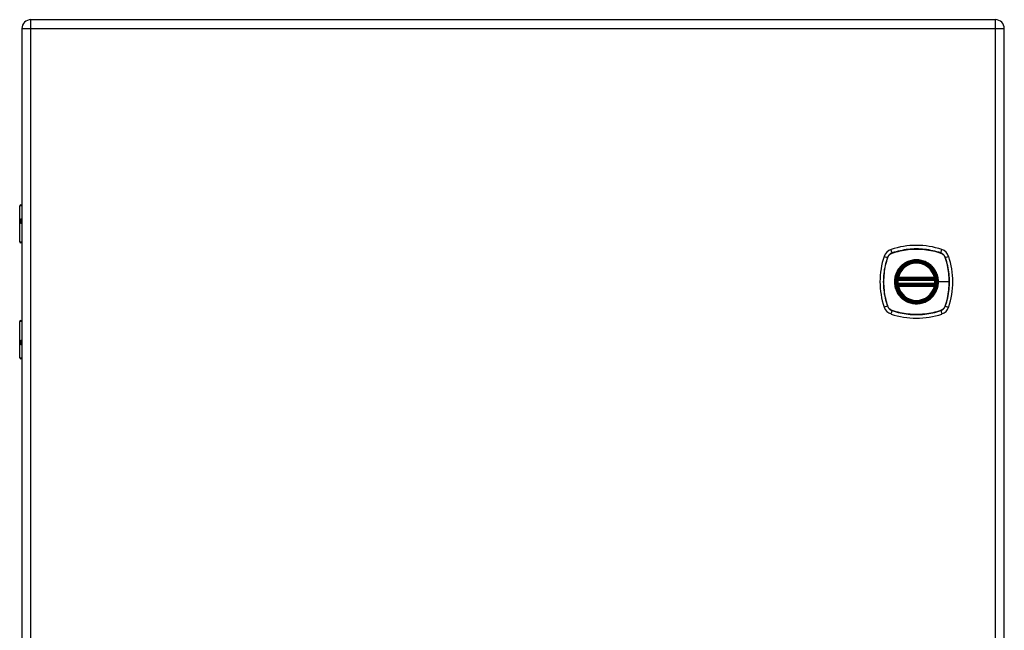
# Model space of a CAD drawing. Header units: inches. Extents: x 4.2 to 80.3, y 5.9 to 52.3.
# Tile 58 of 72: x 35.5 to 56, y 29.4 to 42.2. Entities that reach past the tile are written whole.
import ezdxf

# ---------------------------------------------------------------- set-up
doc = ezdxf.new("R2010")
doc.units = ezdxf.units.IN
doc.header["$LTSCALE"] = 5.125904
doc.header["$MEASUREMENT"] = 0
doc.layers.add('Visible Edges(ANSI)', color=7, linetype='Continuous', lineweight=25)
doc.layers.add('Visible Tangent Edges(ANSI)', color=7, linetype='Continuous', lineweight=25)

msp = doc.modelspace()

# ---------------------------------------------------------------- linework, layer by layer
at = {"layer": 'Visible Edges(ANSI)'}
for p, q in [((55.801, 42.157), (35.699, 42.157)), ((35.511, 41.97), (35.511, 16.869)), ((55.989, 16.869), (55.989, 41.97)), ((35.466, 37.521), (35.466, 38.273)), ((35.492, 38.298), (35.511, 38.298)), ((35.511, 37.984), (35.507, 37.984)), ((35.507, 37.928), (35.511, 37.928)), ((35.511, 37.5), (35.487, 37.5)), ((53.775, 36.741), (54.539, 36.741)), ((53.78, 36.766), (54.534, 36.766)), ((54.539, 36.639), (53.775, 36.639)), ((54.534, 36.614), (53.78, 36.614)), ((35.466, 35.107), (35.466, 35.859)), ((35.487, 35.88), (35.511, 35.88)), ((35.511, 35.452), (35.507, 35.452)), ((35.507, 35.396), (35.511, 35.396)), ((35.511, 35.082), (35.492, 35.082))]:
    msp.add_line(p, q, dxfattribs=at)
at = {"layer": 'Visible Edges(ANSI)', "flags": 128}
for points in [[(53.76, 36.758), (53.76, 36.758), (53.76, 36.758), (53.76, 36.758), (53.76, 36.757), (53.76, 36.757), (53.76, 36.756), (53.76, 36.755), (53.759, 36.754), (53.759, 36.753), (53.759, 36.752), (53.759, 36.751), (53.759, 36.749), (53.758, 36.748), (53.758, 36.746), (53.758, 36.744), (53.758, 36.743), (53.758, 36.741), (53.757, 36.739), (53.757, 36.737), (53.757, 36.735), (53.757, 36.733), (53.756, 36.731), (53.756, 36.729), (53.756, 36.727)], [(54.558, 36.727), (54.558, 36.729), (54.558, 36.731), (54.557, 36.733), (54.557, 36.735), (54.557, 36.737), (54.557, 36.739), (54.556, 36.741), (54.556, 36.743), (54.556, 36.744), (54.556, 36.746), (54.555, 36.748), (54.555, 36.749), (54.555, 36.751), (54.555, 36.752), (54.555, 36.753), (54.554, 36.754), (54.554, 36.755), (54.554, 36.756), (54.554, 36.757), (54.554, 36.757), (54.554, 36.758), (54.554, 36.758), (54.554, 36.758), (54.554, 36.758)], [(53.756, 36.653), (53.756, 36.651), (53.756, 36.649), (53.757, 36.647), (53.757, 36.645), (53.757, 36.643), (53.757, 36.641), (53.758, 36.639), (53.758, 36.637), (53.758, 36.636), (53.758, 36.634), (53.758, 36.632), (53.759, 36.631), (53.759, 36.629), (53.759, 36.628), (53.759, 36.627), (53.759, 36.626), (53.76, 36.625), (53.76, 36.624), (53.76, 36.623), (53.76, 36.623), (53.76, 36.622), (53.76, 36.622), (53.76, 36.622), (53.76, 36.622)], [(54.554, 36.622), (54.554, 36.622), (54.554, 36.622), (54.554, 36.622), (54.554, 36.623), (54.554, 36.623), (54.554, 36.624), (54.554, 36.625), (54.554, 36.626), (54.555, 36.627), (54.555, 36.628), (54.555, 36.629), (54.555, 36.631), (54.555, 36.632), (54.556, 36.634), (54.556, 36.636), (54.556, 36.637), (54.556, 36.639), (54.557, 36.641), (54.557, 36.643), (54.557, 36.645), (54.557, 36.647), (54.558, 36.649), (54.558, 36.651), (54.558, 36.653)]]:
    msp.add_lwpolyline(points, dxfattribs=at)
at = {"layer": 'Visible Edges(ANSI)'}
for radius in [0.412, 0.405]:
    msp.add_circle((54.157, 36.69), radius, dxfattribs=at)
for centre, radius, start, end in [((35.699, 41.97), 0.188, 90, 180), ((55.801, 41.97), 0.188, 0, 90), ((35.492, 38.273), 0.0253, 90, 180), ((35.487, 37.521), 0.0203, 180, 270), ((53.701, 37.146), 0.228, 108.7722, 161.2278), ((54.157, 35.804), 1.646, 71.2278, 108.7722), ((54.613, 37.146), 0.228, 18.7722, 71.2278), ((55.043, 36.69), 1.646, 161.2278, 198.7722), ((53.271, 36.69), 1.646, 341.2278, 18.7722), ((54.157, 36.69), 0.403, 13.6344, 166.3656), ((54.157, 36.69), 0.403, 166.3656, 170.216), ((53.775, 36.756), 0.0152, 170.216, 270), ((53.78, 36.781), 0.0152, 166.3656, 270), ((54.534, 36.781), 0.0152, 270, 13.6344), ((54.539, 36.756), 0.0152, 270, 9.784), ((54.157, 36.69), 0.403, 9.784, 13.6344), ((54.157, 36.69), 0.403, 174.7499, 185.2501), ((53.775, 36.624), 0.0152, 90, 189.784), ((54.157, 36.69), 0.403, 189.784, 193.6344), ((53.78, 36.599), 0.0152, 90, 193.6344), ((54.157, 36.69), 0.403, 193.6344, 346.3656), ((54.534, 36.599), 0.0152, 346.3656, 90), ((54.539, 36.624), 0.0152, 350.216, 90), ((54.157, 36.69), 0.403, 346.3656, 350.216), ((54.157, 36.69), 0.403, 354.7499, 5.2501), ((53.701, 36.234), 0.228, 198.7722, 251.2278), ((54.613, 36.234), 0.228, 288.7722, 341.2278), ((54.157, 37.576), 1.646, 251.2278, 288.7722), ((35.487, 35.859), 0.0203, 90, 180), ((35.492, 35.107), 0.0253, 180, 270)]:
    msp.add_arc(centre, radius, start, end, dxfattribs=at)
at = {"layer": 'Visible Tangent Edges(ANSI)'}
for p, q in [((35.699, 41.97), (35.699, 42.157)), ((55.801, 42.157), (55.801, 41.97)), ((35.511, 41.97), (35.699, 41.97)), ((35.699, 41.97), (55.801, 41.97)), ((35.699, 16.869), (35.699, 41.97)), ((55.801, 41.97), (55.989, 41.97)), ((55.801, 41.97), (55.801, 16.869)), ((35.511, 38.273), (35.466, 38.273)), ((35.496, 37.997), (35.511, 37.997)), ((35.511, 37.916), (35.496, 37.916)), ((35.466, 37.521), (35.511, 37.521)), ((53.651, 37.292), (53.627, 37.362)), ((54.663, 37.292), (54.687, 37.362)), ((53.485, 37.22), (53.555, 37.196)), ((53.558, 37.194), (53.558, 37.195)), ((53.652, 37.289), (53.653, 37.289)), ((54.661, 37.289), (54.662, 37.289)), ((54.756, 37.195), (54.756, 37.194)), ((54.758, 37.196), (54.829, 37.22)), ((53.768, 36.757), (53.76, 36.758)), ((53.766, 36.785), (53.78, 36.781)), ((53.775, 36.741), (53.775, 36.754)), ((53.78, 36.766), (53.78, 36.781)), ((54.534, 36.781), (53.78, 36.781)), ((53.78, 36.753), (53.78, 36.766)), ((53.78, 36.753), (54.534, 36.753)), ((54.534, 36.781), (54.548, 36.785)), ((54.534, 36.781), (54.534, 36.766)), ((54.534, 36.766), (54.534, 36.753)), ((54.539, 36.754), (54.539, 36.741)), ((54.554, 36.758), (54.546, 36.757)), ((53.771, 36.725), (53.756, 36.727)), ((53.771, 36.655), (53.756, 36.653)), ((53.76, 36.622), (53.768, 36.623)), ((53.78, 36.599), (53.766, 36.595)), ((53.771, 36.725), (54.543, 36.725)), ((54.543, 36.655), (53.771, 36.655)), ((53.775, 36.626), (53.775, 36.639)), ((53.78, 36.614), (53.78, 36.627)), ((54.534, 36.627), (53.78, 36.627)), ((53.78, 36.599), (53.78, 36.614)), ((53.78, 36.599), (54.534, 36.599)), ((54.534, 36.627), (54.534, 36.614)), ((54.534, 36.614), (54.534, 36.599)), ((54.548, 36.595), (54.534, 36.599)), ((54.539, 36.639), (54.539, 36.626)), ((54.558, 36.727), (54.543, 36.725)), ((54.558, 36.653), (54.543, 36.655)), ((54.546, 36.623), (54.554, 36.622)), ((54.61, 36.69), (54.616, 36.69)), ((54.84, 36.69), (54.616, 36.69)), ((53.555, 36.184), (53.485, 36.16)), ((53.558, 36.185), (53.558, 36.186)), ((54.756, 36.186), (54.756, 36.185)), ((54.758, 36.184), (54.829, 36.16)), ((53.651, 36.088), (53.627, 36.018)), ((53.653, 36.091), (53.652, 36.091)), ((54.662, 36.091), (54.661, 36.091)), ((54.663, 36.088), (54.687, 36.018)), ((35.511, 35.859), (35.466, 35.859)), ((35.496, 35.464), (35.511, 35.464)), ((35.511, 35.383), (35.496, 35.383)), ((35.466, 35.107), (35.511, 35.107))]:
    msp.add_line(p, q, dxfattribs=at)
at = {"layer": 'Visible Tangent Edges(ANSI)', "flags": 128}
for points in [[(35.496, 37.997), (35.493, 37.996), (35.49, 37.996), (35.488, 37.994), (35.486, 37.992), (35.484, 37.989), (35.482, 37.986), (35.481, 37.982), (35.48, 37.977), (35.479, 37.972), (35.478, 37.967), (35.478, 37.962), (35.478, 37.956), (35.478, 37.951), (35.478, 37.945), (35.479, 37.94), (35.48, 37.935), (35.481, 37.931), (35.482, 37.927), (35.484, 37.923), (35.486, 37.921), (35.488, 37.918), (35.49, 37.917), (35.493, 37.916), (35.496, 37.916)], [(35.507, 37.928), (35.504, 37.929), (35.502, 37.929), (35.5, 37.93), (35.497, 37.932), (35.496, 37.934), (35.494, 37.936), (35.493, 37.939), (35.492, 37.942), (35.491, 37.945), (35.49, 37.949), (35.49, 37.952), (35.49, 37.956), (35.49, 37.96), (35.49, 37.964), (35.491, 37.967), (35.492, 37.971), (35.493, 37.974), (35.494, 37.976), (35.496, 37.979), (35.497, 37.981), (35.499, 37.982), (35.502, 37.983), (35.504, 37.984), (35.507, 37.984)], [(54.663, 37.292), (54.622, 37.305), (54.581, 37.317), (54.539, 37.328), (54.497, 37.338), (54.455, 37.346), (54.413, 37.354), (54.37, 37.36), (54.327, 37.365), (54.285, 37.369), (54.242, 37.372), (54.199, 37.374), (54.156, 37.375), (54.113, 37.374), (54.07, 37.372), (54.028, 37.369), (53.985, 37.365), (53.942, 37.36), (53.9, 37.354), (53.858, 37.346), (53.816, 37.337), (53.774, 37.328), (53.733, 37.317), (53.692, 37.305), (53.651, 37.292)], [(53.653, 37.289), (53.693, 37.302), (53.734, 37.314), (53.775, 37.325), (53.817, 37.335), (53.859, 37.344), (53.901, 37.352), (53.943, 37.358), (53.985, 37.363), (54.028, 37.368), (54.071, 37.37), (54.113, 37.372), (54.156, 37.373), (54.199, 37.372), (54.242, 37.371), (54.284, 37.368), (54.327, 37.364), (54.37, 37.358), (54.412, 37.352), (54.454, 37.344), (54.496, 37.335), (54.538, 37.326), (54.58, 37.314), (54.621, 37.302), (54.661, 37.289)], [(53.555, 37.196), (53.542, 37.155), (53.53, 37.114), (53.519, 37.072), (53.509, 37.03), (53.501, 36.988), (53.493, 36.946), (53.487, 36.903), (53.482, 36.86), (53.478, 36.818), (53.475, 36.775), (53.473, 36.732), (53.472, 36.689), (53.473, 36.646), (53.475, 36.603), (53.478, 36.561), (53.482, 36.518), (53.487, 36.476), (53.493, 36.433), (53.501, 36.391), (53.51, 36.349), (53.519, 36.307), (53.53, 36.266), (53.542, 36.225), (53.555, 36.184)], [(53.558, 36.186), (53.545, 36.226), (53.533, 36.267), (53.522, 36.308), (53.512, 36.35), (53.503, 36.392), (53.495, 36.434), (53.489, 36.476), (53.484, 36.518), (53.479, 36.561), (53.476, 36.604), (53.475, 36.646), (53.474, 36.689), (53.475, 36.732), (53.476, 36.775), (53.479, 36.817), (53.483, 36.86), (53.489, 36.903), (53.495, 36.945), (53.503, 36.987), (53.512, 37.029), (53.521, 37.071), (53.532, 37.113), (53.545, 37.154), (53.558, 37.194)], [(53.651, 37.292), (53.646, 37.29), (53.64, 37.287), (53.635, 37.285), (53.63, 37.282), (53.625, 37.28), (53.62, 37.277), (53.615, 37.273), (53.61, 37.27), (53.605, 37.267), (53.601, 37.263), (53.596, 37.259), (53.592, 37.255), (53.588, 37.251), (53.584, 37.246), (53.58, 37.242), (53.577, 37.237), (53.573, 37.232), (53.57, 37.227), (53.567, 37.222), (53.565, 37.217), (53.562, 37.212), (53.56, 37.207), (53.557, 37.201), (53.555, 37.196)], [(53.558, 37.195), (53.56, 37.2), (53.562, 37.206), (53.565, 37.211), (53.567, 37.216), (53.57, 37.221), (53.573, 37.226), (53.576, 37.231), (53.579, 37.235), (53.583, 37.24), (53.587, 37.244), (53.59, 37.249), (53.594, 37.253), (53.598, 37.257), (53.603, 37.26), (53.607, 37.264), (53.612, 37.268), (53.616, 37.271), (53.621, 37.274), (53.626, 37.277), (53.631, 37.28), (53.636, 37.282), (53.641, 37.285), (53.647, 37.287), (53.652, 37.289)], [(54.45, 37.043), (54.429, 37.06), (54.407, 37.075), (54.385, 37.088), (54.361, 37.101), (54.337, 37.112), (54.313, 37.122), (54.287, 37.13), (54.262, 37.137), (54.236, 37.142), (54.21, 37.146), (54.183, 37.148), (54.157, 37.149), (54.13, 37.148), (54.104, 37.146), (54.078, 37.142), (54.052, 37.137), (54.026, 37.13), (54.001, 37.122), (53.976, 37.112), (53.952, 37.101), (53.929, 37.088), (53.907, 37.075), (53.885, 37.06), (53.864, 37.043)], [(54.662, 37.289), (54.667, 37.287), (54.672, 37.285), (54.678, 37.282), (54.683, 37.28), (54.688, 37.277), (54.693, 37.274), (54.698, 37.271), (54.702, 37.268), (54.707, 37.264), (54.711, 37.26), (54.715, 37.257), (54.72, 37.253), (54.724, 37.249), (54.727, 37.244), (54.731, 37.24), (54.735, 37.235), (54.738, 37.231), (54.741, 37.226), (54.744, 37.221), (54.747, 37.216), (54.749, 37.211), (54.752, 37.206), (54.754, 37.2), (54.756, 37.195)], [(54.758, 37.196), (54.757, 37.201), (54.754, 37.207), (54.752, 37.212), (54.749, 37.217), (54.747, 37.222), (54.744, 37.227), (54.74, 37.232), (54.737, 37.237), (54.734, 37.242), (54.73, 37.246), (54.726, 37.251), (54.722, 37.255), (54.718, 37.259), (54.713, 37.263), (54.709, 37.267), (54.704, 37.27), (54.699, 37.273), (54.694, 37.277), (54.689, 37.28), (54.684, 37.282), (54.679, 37.285), (54.674, 37.287), (54.668, 37.29), (54.663, 37.292)], [(54.756, 37.194), (54.763, 37.174), (54.769, 37.154), (54.775, 37.133), (54.781, 37.113), (54.787, 37.092), (54.792, 37.071), (54.798, 37.051), (54.802, 37.03), (54.807, 37.009), (54.811, 36.988), (54.815, 36.967), (54.819, 36.946), (54.822, 36.925), (54.825, 36.903), (54.828, 36.882), (54.83, 36.861), (54.833, 36.84), (54.835, 36.818), (54.836, 36.797), (54.838, 36.776), (54.839, 36.754), (54.839, 36.733), (54.84, 36.711), (54.84, 36.69)], [(54.758, 36.184), (54.772, 36.225), (54.784, 36.266), (54.795, 36.308), (54.804, 36.35), (54.813, 36.392), (54.821, 36.434), (54.827, 36.477), (54.832, 36.519), (54.836, 36.562), (54.839, 36.605), (54.841, 36.648), (54.842, 36.691), (54.841, 36.733), (54.839, 36.776), (54.836, 36.819), (54.832, 36.862), (54.827, 36.904), (54.821, 36.947), (54.813, 36.989), (54.804, 37.031), (54.795, 37.073), (54.784, 37.114), (54.772, 37.155), (54.758, 37.196)], [(53.804, 36.983), (53.787, 36.962), (53.772, 36.94), (53.759, 36.918), (53.746, 36.894), (53.735, 36.87), (53.725, 36.846), (53.717, 36.82), (53.71, 36.795), (53.705, 36.769), (53.701, 36.743), (53.699, 36.716), (53.698, 36.69), (53.699, 36.663), (53.701, 36.637), (53.705, 36.611), (53.71, 36.585), (53.717, 36.559), (53.725, 36.534), (53.735, 36.509), (53.746, 36.485), (53.759, 36.462), (53.772, 36.44), (53.787, 36.418), (53.804, 36.397)], [(54.61, 36.69), (54.599, 36.589), (54.565, 36.493), (54.511, 36.407), (54.439, 36.335), (54.354, 36.282), (54.258, 36.248), (54.156, 36.237), (54.056, 36.248), (53.96, 36.282), (53.874, 36.336), (53.802, 36.408), (53.749, 36.493), (53.715, 36.589), (53.704, 36.69), (53.715, 36.791), (53.749, 36.887), (53.803, 36.973), (53.874, 37.044), (53.96, 37.098), (54.056, 37.132), (54.157, 37.143), (54.258, 37.132), (54.354, 37.098), (54.44, 37.044), (54.511, 36.973), (54.565, 36.887), (54.599, 36.791), (54.61, 36.69)], [(53.864, 37.043), (53.861, 37.041), (53.859, 37.039), (53.856, 37.036), (53.853, 37.034), (53.851, 37.032), (53.848, 37.029), (53.845, 37.027), (53.843, 37.024), (53.84, 37.022), (53.838, 37.019), (53.835, 37.017), (53.833, 37.014), (53.83, 37.012), (53.828, 37.009), (53.825, 37.007), (53.823, 37.004), (53.82, 37.002), (53.818, 36.999), (53.815, 36.996), (53.813, 36.994), (53.811, 36.991), (53.808, 36.988), (53.806, 36.985), (53.804, 36.983)], [(54.51, 36.983), (54.508, 36.985), (54.506, 36.988), (54.503, 36.991), (54.501, 36.994), (54.499, 36.996), (54.496, 36.999), (54.494, 37.002), (54.491, 37.004), (54.489, 37.007), (54.486, 37.009), (54.484, 37.012), (54.481, 37.014), (54.479, 37.017), (54.476, 37.019), (54.474, 37.022), (54.471, 37.024), (54.468, 37.027), (54.466, 37.029), (54.463, 37.032), (54.461, 37.034), (54.458, 37.036), (54.455, 37.039), (54.452, 37.041), (54.45, 37.043)], [(54.616, 36.69), (54.616, 36.703), (54.615, 36.716), (54.614, 36.73), (54.613, 36.743), (54.611, 36.756), (54.609, 36.769), (54.607, 36.782), (54.604, 36.795), (54.601, 36.808), (54.597, 36.821), (54.593, 36.833), (54.589, 36.846), (54.584, 36.858), (54.579, 36.87), (54.574, 36.882), (54.568, 36.894), (54.562, 36.906), (54.555, 36.918), (54.549, 36.929), (54.542, 36.94), (54.534, 36.951), (54.527, 36.962), (54.519, 36.972), (54.51, 36.983)], [(53.766, 36.785), (53.765, 36.784), (53.765, 36.783), (53.765, 36.781), (53.765, 36.78), (53.765, 36.779), (53.764, 36.778), (53.764, 36.776), (53.764, 36.775), (53.764, 36.774), (53.764, 36.773), (53.764, 36.772), (53.764, 36.77), (53.764, 36.769), (53.764, 36.768), (53.765, 36.767), (53.765, 36.766), (53.765, 36.764), (53.765, 36.763), (53.766, 36.762), (53.766, 36.761), (53.766, 36.76), (53.767, 36.759), (53.767, 36.758), (53.768, 36.757)], [(53.768, 36.757), (53.768, 36.757), (53.768, 36.757), (53.769, 36.756), (53.769, 36.756), (53.769, 36.756), (53.769, 36.756), (53.77, 36.756), (53.77, 36.756), (53.77, 36.755), (53.771, 36.755), (53.771, 36.755), (53.771, 36.755), (53.771, 36.755), (53.772, 36.755), (53.772, 36.755), (53.772, 36.754), (53.773, 36.754), (53.773, 36.754), (53.773, 36.754), (53.774, 36.754), (53.774, 36.754), (53.774, 36.754), (53.775, 36.754), (53.775, 36.754)], [(53.771, 36.725), (53.771, 36.726), (53.772, 36.727), (53.772, 36.728), (53.772, 36.729), (53.772, 36.73), (53.772, 36.731), (53.773, 36.732), (53.773, 36.733), (53.773, 36.734), (53.773, 36.735), (53.773, 36.735), (53.774, 36.736), (53.774, 36.737), (53.774, 36.737), (53.774, 36.738), (53.774, 36.739), (53.775, 36.739), (53.775, 36.739), (53.775, 36.74), (53.775, 36.74), (53.775, 36.74), (53.775, 36.741), (53.775, 36.741), (53.775, 36.741)], [(53.775, 36.754), (53.775, 36.754), (53.776, 36.754), (53.776, 36.754), (53.776, 36.754), (53.776, 36.754), (53.776, 36.754), (53.777, 36.754), (53.777, 36.753), (53.777, 36.753), (53.777, 36.753), (53.778, 36.753), (53.778, 36.753), (53.778, 36.753), (53.778, 36.753), (53.778, 36.753), (53.779, 36.753), (53.779, 36.753), (53.779, 36.753), (53.779, 36.753), (53.78, 36.753), (53.78, 36.753), (53.78, 36.753), (53.78, 36.753), (53.78, 36.753)], [(54.534, 36.753), (54.534, 36.753), (54.534, 36.753), (54.534, 36.753), (54.534, 36.753), (54.535, 36.753), (54.535, 36.753), (54.535, 36.753), (54.535, 36.753), (54.535, 36.753), (54.536, 36.753), (54.536, 36.753), (54.536, 36.753), (54.536, 36.753), (54.537, 36.753), (54.537, 36.753), (54.537, 36.753), (54.537, 36.754), (54.537, 36.754), (54.538, 36.754), (54.538, 36.754), (54.538, 36.754), (54.538, 36.754), (54.539, 36.754), (54.539, 36.754)], [(54.539, 36.754), (54.539, 36.754), (54.539, 36.754), (54.54, 36.754), (54.54, 36.754), (54.54, 36.754), (54.541, 36.754), (54.541, 36.754), (54.541, 36.754), (54.542, 36.754), (54.542, 36.755), (54.542, 36.755), (54.543, 36.755), (54.543, 36.755), (54.543, 36.755), (54.544, 36.755), (54.544, 36.756), (54.544, 36.756), (54.545, 36.756), (54.545, 36.756), (54.545, 36.756), (54.545, 36.756), (54.546, 36.757), (54.546, 36.757), (54.546, 36.757)], [(54.539, 36.741), (54.539, 36.741), (54.539, 36.741), (54.539, 36.74), (54.539, 36.74), (54.539, 36.74), (54.539, 36.739), (54.539, 36.739), (54.539, 36.739), (54.54, 36.738), (54.54, 36.737), (54.54, 36.737), (54.54, 36.736), (54.54, 36.735), (54.541, 36.735), (54.541, 36.734), (54.541, 36.733), (54.541, 36.732), (54.542, 36.731), (54.542, 36.73), (54.542, 36.729), (54.542, 36.728), (54.542, 36.727), (54.543, 36.726), (54.543, 36.725)], [(54.546, 36.757), (54.547, 36.758), (54.547, 36.759), (54.548, 36.76), (54.548, 36.761), (54.548, 36.762), (54.549, 36.763), (54.549, 36.764), (54.549, 36.766), (54.549, 36.767), (54.549, 36.768), (54.55, 36.769), (54.55, 36.77), (54.55, 36.772), (54.55, 36.773), (54.55, 36.774), (54.55, 36.775), (54.55, 36.776), (54.55, 36.778), (54.549, 36.779), (54.549, 36.78), (54.549, 36.781), (54.549, 36.783), (54.549, 36.784), (54.548, 36.785)], [(53.768, 36.623), (53.767, 36.622), (53.767, 36.621), (53.766, 36.62), (53.766, 36.619), (53.766, 36.618), (53.765, 36.617), (53.765, 36.616), (53.765, 36.614), (53.765, 36.613), (53.764, 36.612), (53.764, 36.611), (53.764, 36.61), (53.764, 36.608), (53.764, 36.607), (53.764, 36.606), (53.764, 36.605), (53.764, 36.604), (53.764, 36.602), (53.765, 36.601), (53.765, 36.6), (53.765, 36.599), (53.765, 36.597), (53.765, 36.596), (53.766, 36.595)], [(53.775, 36.626), (53.775, 36.626), (53.774, 36.626), (53.774, 36.626), (53.774, 36.626), (53.773, 36.626), (53.773, 36.626), (53.773, 36.626), (53.772, 36.626), (53.772, 36.626), (53.772, 36.625), (53.771, 36.625), (53.771, 36.625), (53.771, 36.625), (53.771, 36.625), (53.77, 36.625), (53.77, 36.624), (53.77, 36.624), (53.769, 36.624), (53.769, 36.624), (53.769, 36.624), (53.769, 36.623), (53.768, 36.623), (53.768, 36.623), (53.768, 36.623)], [(53.775, 36.639), (53.775, 36.639), (53.775, 36.639), (53.775, 36.64), (53.775, 36.64), (53.775, 36.64), (53.775, 36.641), (53.775, 36.641), (53.774, 36.641), (53.774, 36.642), (53.774, 36.642), (53.774, 36.643), (53.774, 36.644), (53.773, 36.645), (53.773, 36.645), (53.773, 36.646), (53.773, 36.647), (53.773, 36.648), (53.772, 36.649), (53.772, 36.65), (53.772, 36.651), (53.772, 36.652), (53.772, 36.653), (53.771, 36.654), (53.771, 36.655)], [(53.78, 36.627), (53.78, 36.627), (53.78, 36.627), (53.78, 36.627), (53.78, 36.627), (53.779, 36.627), (53.779, 36.627), (53.779, 36.627), (53.779, 36.627), (53.778, 36.627), (53.778, 36.627), (53.778, 36.627), (53.778, 36.627), (53.778, 36.627), (53.777, 36.627), (53.777, 36.627), (53.777, 36.626), (53.777, 36.626), (53.776, 36.626), (53.776, 36.626), (53.776, 36.626), (53.776, 36.626), (53.776, 36.626), (53.775, 36.626), (53.775, 36.626)], [(54.51, 36.397), (54.519, 36.408), (54.527, 36.418), (54.534, 36.429), (54.542, 36.44), (54.549, 36.451), (54.556, 36.463), (54.562, 36.474), (54.568, 36.486), (54.574, 36.498), (54.579, 36.51), (54.584, 36.522), (54.589, 36.534), (54.593, 36.547), (54.597, 36.559), (54.601, 36.572), (54.604, 36.585), (54.607, 36.598), (54.609, 36.611), (54.611, 36.624), (54.613, 36.637), (54.614, 36.65), (54.615, 36.664), (54.616, 36.677), (54.616, 36.69)], [(54.539, 36.626), (54.539, 36.626), (54.538, 36.626), (54.538, 36.626), (54.538, 36.626), (54.538, 36.626), (54.537, 36.626), (54.537, 36.626), (54.537, 36.626), (54.537, 36.627), (54.537, 36.627), (54.536, 36.627), (54.536, 36.627), (54.536, 36.627), (54.536, 36.627), (54.535, 36.627), (54.535, 36.627), (54.535, 36.627), (54.535, 36.627), (54.535, 36.627), (54.534, 36.627), (54.534, 36.627), (54.534, 36.627), (54.534, 36.627), (54.534, 36.627)], [(54.543, 36.655), (54.543, 36.654), (54.542, 36.653), (54.542, 36.652), (54.542, 36.651), (54.542, 36.65), (54.542, 36.649), (54.541, 36.648), (54.541, 36.647), (54.541, 36.646), (54.541, 36.645), (54.54, 36.645), (54.54, 36.644), (54.54, 36.643), (54.54, 36.642), (54.54, 36.642), (54.539, 36.641), (54.539, 36.641), (54.539, 36.641), (54.539, 36.64), (54.539, 36.64), (54.539, 36.64), (54.539, 36.639), (54.539, 36.639), (54.539, 36.639)], [(54.546, 36.623), (54.546, 36.623), (54.546, 36.623), (54.545, 36.623), (54.545, 36.624), (54.545, 36.624), (54.545, 36.624), (54.544, 36.624), (54.544, 36.624), (54.544, 36.625), (54.543, 36.625), (54.543, 36.625), (54.543, 36.625), (54.542, 36.625), (54.542, 36.625), (54.542, 36.625), (54.541, 36.626), (54.541, 36.626), (54.541, 36.626), (54.54, 36.626), (54.54, 36.626), (54.54, 36.626), (54.539, 36.626), (54.539, 36.626), (54.539, 36.626)], [(54.548, 36.595), (54.549, 36.596), (54.549, 36.597), (54.549, 36.599), (54.549, 36.6), (54.549, 36.601), (54.55, 36.602), (54.55, 36.604), (54.55, 36.605), (54.55, 36.606), (54.55, 36.607), (54.55, 36.608), (54.55, 36.61), (54.55, 36.611), (54.549, 36.612), (54.549, 36.613), (54.549, 36.614), (54.549, 36.616), (54.549, 36.617), (54.548, 36.618), (54.548, 36.619), (54.548, 36.62), (54.547, 36.621), (54.547, 36.622), (54.546, 36.623)], [(54.84, 36.69), (54.84, 36.669), (54.839, 36.647), (54.839, 36.626), (54.838, 36.605), (54.836, 36.583), (54.835, 36.562), (54.833, 36.541), (54.83, 36.519), (54.828, 36.498), (54.825, 36.477), (54.822, 36.456), (54.819, 36.434), (54.815, 36.413), (54.811, 36.392), (54.807, 36.371), (54.802, 36.35), (54.798, 36.329), (54.792, 36.309), (54.787, 36.288), (54.781, 36.267), (54.775, 36.247), (54.769, 36.226), (54.763, 36.206), (54.756, 36.186)], [(53.804, 36.397), (53.806, 36.395), (53.808, 36.392), (53.811, 36.389), (53.813, 36.386), (53.815, 36.384), (53.818, 36.381), (53.82, 36.378), (53.823, 36.376), (53.825, 36.373), (53.828, 36.371), (53.83, 36.368), (53.833, 36.366), (53.835, 36.363), (53.838, 36.361), (53.84, 36.358), (53.843, 36.356), (53.845, 36.353), (53.848, 36.351), (53.851, 36.348), (53.853, 36.346), (53.856, 36.344), (53.859, 36.341), (53.861, 36.339), (53.864, 36.337)], [(53.864, 36.337), (53.885, 36.32), (53.907, 36.305), (53.929, 36.292), (53.953, 36.279), (53.977, 36.268), (54.001, 36.258), (54.026, 36.25), (54.052, 36.243), (54.078, 36.238), (54.104, 36.234), (54.13, 36.232), (54.157, 36.231), (54.183, 36.232), (54.21, 36.234), (54.236, 36.238), (54.262, 36.243), (54.288, 36.25), (54.313, 36.258), (54.337, 36.268), (54.361, 36.279), (54.385, 36.292), (54.407, 36.305), (54.429, 36.32), (54.45, 36.337)], [(54.45, 36.337), (54.452, 36.339), (54.455, 36.341), (54.458, 36.344), (54.461, 36.346), (54.463, 36.348), (54.466, 36.351), (54.468, 36.353), (54.471, 36.356), (54.474, 36.358), (54.476, 36.361), (54.479, 36.363), (54.481, 36.366), (54.484, 36.368), (54.486, 36.371), (54.489, 36.373), (54.491, 36.376), (54.494, 36.378), (54.496, 36.381), (54.499, 36.384), (54.501, 36.386), (54.503, 36.389), (54.506, 36.392), (54.508, 36.394), (54.51, 36.397)], [(53.555, 36.184), (53.557, 36.179), (53.56, 36.173), (53.562, 36.168), (53.565, 36.163), (53.567, 36.158), (53.57, 36.153), (53.573, 36.148), (53.577, 36.143), (53.58, 36.138), (53.584, 36.134), (53.588, 36.129), (53.592, 36.125), (53.596, 36.121), (53.601, 36.117), (53.605, 36.113), (53.61, 36.11), (53.615, 36.107), (53.62, 36.103), (53.625, 36.1), (53.63, 36.098), (53.635, 36.095), (53.64, 36.093), (53.646, 36.09), (53.651, 36.088)], [(53.652, 36.091), (53.647, 36.093), (53.641, 36.095), (53.636, 36.098), (53.631, 36.1), (53.626, 36.103), (53.621, 36.106), (53.616, 36.109), (53.612, 36.112), (53.607, 36.116), (53.603, 36.12), (53.598, 36.123), (53.594, 36.127), (53.59, 36.131), (53.587, 36.136), (53.583, 36.14), (53.579, 36.145), (53.576, 36.149), (53.573, 36.154), (53.57, 36.159), (53.567, 36.164), (53.565, 36.169), (53.562, 36.174), (53.56, 36.18), (53.558, 36.185)], [(54.756, 36.185), (54.754, 36.18), (54.752, 36.174), (54.749, 36.169), (54.747, 36.164), (54.744, 36.159), (54.741, 36.154), (54.738, 36.149), (54.735, 36.145), (54.731, 36.14), (54.727, 36.136), (54.724, 36.131), (54.72, 36.127), (54.715, 36.123), (54.711, 36.12), (54.707, 36.116), (54.702, 36.112), (54.698, 36.109), (54.693, 36.106), (54.688, 36.103), (54.683, 36.1), (54.678, 36.098), (54.672, 36.095), (54.667, 36.093), (54.662, 36.091)], [(54.663, 36.088), (54.668, 36.09), (54.674, 36.093), (54.679, 36.095), (54.684, 36.098), (54.689, 36.1), (54.694, 36.103), (54.699, 36.107), (54.704, 36.11), (54.709, 36.113), (54.713, 36.117), (54.718, 36.121), (54.722, 36.125), (54.726, 36.129), (54.73, 36.134), (54.734, 36.138), (54.737, 36.143), (54.74, 36.148), (54.744, 36.153), (54.747, 36.158), (54.749, 36.163), (54.752, 36.168), (54.754, 36.173), (54.757, 36.179), (54.758, 36.184)], [(53.651, 36.088), (53.692, 36.075), (53.733, 36.063), (53.775, 36.052), (53.817, 36.042), (53.859, 36.034), (53.901, 36.026), (53.944, 36.02), (53.987, 36.015), (54.029, 36.011), (54.072, 36.008), (54.115, 36.006), (54.158, 36.005), (54.201, 36.006), (54.244, 36.008), (54.286, 36.011), (54.329, 36.015), (54.371, 36.02), (54.414, 36.026), (54.456, 36.034), (54.498, 36.043), (54.54, 36.052), (54.581, 36.063), (54.622, 36.075), (54.663, 36.088)], [(54.661, 36.091), (54.621, 36.078), (54.58, 36.066), (54.539, 36.055), (54.497, 36.045), (54.455, 36.036), (54.413, 36.028), (54.371, 36.022), (54.329, 36.017), (54.286, 36.012), (54.243, 36.009), (54.201, 36.008), (54.158, 36.007), (54.115, 36.008), (54.072, 36.009), (54.03, 36.012), (53.987, 36.016), (53.944, 36.022), (53.902, 36.028), (53.86, 36.036), (53.817, 36.045), (53.776, 36.054), (53.734, 36.066), (53.693, 36.078), (53.653, 36.091)], [(35.496, 35.464), (35.493, 35.464), (35.49, 35.463), (35.488, 35.462), (35.486, 35.459), (35.484, 35.457), (35.482, 35.453), (35.481, 35.449), (35.48, 35.445), (35.479, 35.44), (35.478, 35.435), (35.478, 35.429), (35.478, 35.424), (35.478, 35.418), (35.478, 35.413), (35.479, 35.408), (35.48, 35.403), (35.481, 35.398), (35.482, 35.394), (35.484, 35.391), (35.486, 35.388), (35.488, 35.386), (35.49, 35.384), (35.493, 35.384), (35.496, 35.383)], [(35.507, 35.396), (35.504, 35.396), (35.502, 35.397), (35.499, 35.398), (35.497, 35.399), (35.496, 35.401), (35.494, 35.404), (35.493, 35.406), (35.492, 35.409), (35.491, 35.413), (35.49, 35.416), (35.49, 35.42), (35.49, 35.424), (35.49, 35.428), (35.49, 35.431), (35.491, 35.435), (35.492, 35.438), (35.493, 35.441), (35.494, 35.444), (35.496, 35.446), (35.497, 35.448), (35.5, 35.45), (35.502, 35.451), (35.504, 35.451), (35.507, 35.452)]]:
    msp.add_lwpolyline(points, dxfattribs=at)
at = {"layer": 'Visible Tangent Edges(ANSI)'}
for radius in [0.446, 0.44, 0.419, 0.417]:
    msp.add_circle((54.157, 36.69), radius, dxfattribs=at)
for start, end in [(13.6344, 166.3656), (174.7499, 185.2501), (193.6344, 346.3656), (354.7499, 5.2501)]:
    msp.add_arc((54.157, 36.69), 0.387, start, end, dxfattribs=at)
for centre, major_axis, ratio, start_param, end_param in [((35.507, 37.997), (0, -0.0127), 0.879139, 4.712389, 6.283185), ((35.507, 37.916), (0, 0.0127), 0.879139, 0, 1.570796), ((53.561, 37.194), (0.012, -0.004), 0.002893, 1.85298, 2.093627), ((53.653, 37.286), (-0.004, 0.012), 0.002893, 1.047966, 1.288612), ((54.661, 37.286), (-0.004, -0.012), 0.002893, 1.85298, 2.093627), ((54.752, 37.194), (-0.012, -0.004), 0.002893, 4.189559, 4.430205), ((53.761, 36.758), (0.0099, 0.0115), 0.431674, 4.96723, 6.283185), ((53.775, 36.751), (0.0026, 0.015), 0.025638, 0, 1.426581), ((54.539, 36.751), (-0.0026, 0.015), 0.025638, 4.856604, 6.283185), ((54.553, 36.758), (-0.0099, 0.0115), 0.431674, 0, 1.315955), ((53.761, 36.622), (0.0099, -0.0115), 0.431674, 0, 1.315955), ((53.775, 36.629), (0.0026, -0.015), 0.025638, 4.856604, 6.283185), ((54.539, 36.629), (-0.0026, -0.015), 0.025638, 0, 1.426581), ((54.553, 36.622), (-0.0099, -0.0115), 0.431674, 4.96723, 6.283185), ((53.561, 36.186), (0.012, 0.004), 0.002893, 4.189559, 4.430205), ((54.752, 36.186), (-0.012, 0.004), 0.002893, 1.85298, 2.093627), ((53.653, 36.094), (0.004, 0.012), 0.002893, 1.85298, 2.093627), ((54.661, 36.094), (-0.004, 0.012), 0.002893, 4.189559, 4.430205), ((35.507, 35.464), (0, -0.0127), 0.879139, 4.712389, 6.283185), ((35.507, 35.383), (0, 0.0127), 0.879139, 0, 1.570796)]:
    msp.add_ellipse(centre, major_axis=major_axis, ratio=ratio, start_param=start_param, end_param=end_param, dxfattribs=at)

doc.saveas('drawing.dxf')
